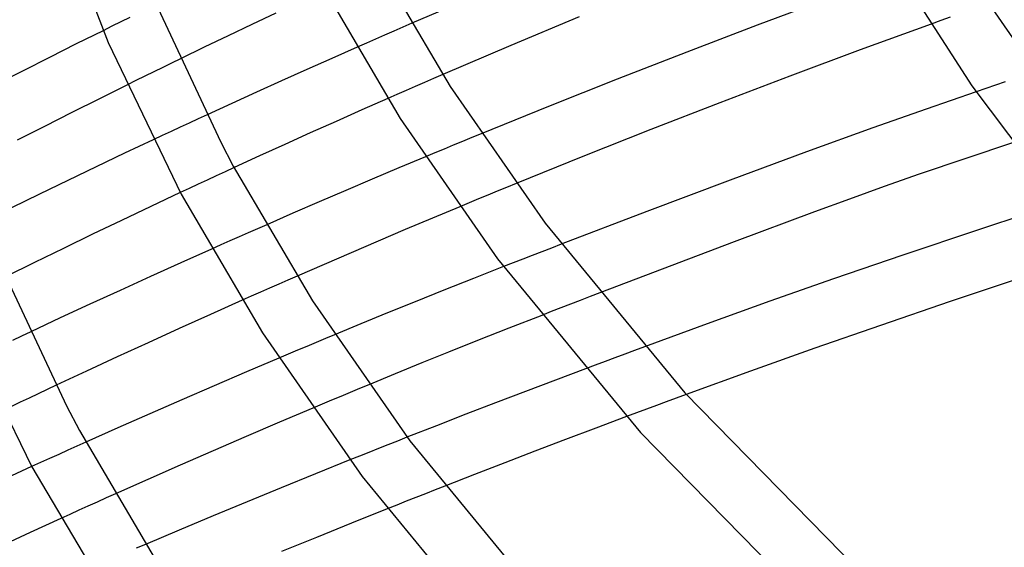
# Model space of a CAD drawing. Header units: millimetres. Extents: x -657 to 657, y -323 to 528.
# Tile 25 of 131: x -407 to -340, y 237 to 272. Entities that reach past the tile are written whole.
import ezdxf

# ---------------------------------------------------------------- set-up
doc = ezdxf.new("R2010")
doc.units = ezdxf.units.MM
doc.layers.add('HIDDEN', color=7, linetype='Continuous')
doc.layers.add('THICK', color=7, linetype='Continuous')

msp = doc.modelspace()

# ---------------------------------------------------------------- linework, layer by layer
at = {"layer": 'HIDDEN'}
for p, q in [((-399.087, 272.564), (-399.686, 272.269)), ((-343.721, 272.592), (-344.364, 272.36)), ((-400.285, 271.975), (-400.883, 271.679)), ((-399.686, 272.269), (-400.285, 271.975)), ((-380.656, 271.912), (-381.272, 271.644)), ((-380.039, 272.179), (-380.656, 271.912)), ((-344.364, 272.36), (-345.007, 272.129)), ((-382.502, 271.107), (-383.116, 270.838)), ((-381.887, 271.376), (-382.502, 271.107)), ((-381.272, 271.644), (-381.887, 271.376)), ((-383.116, 270.838), (-383.729, 270.569)), ((-395.653, 269.789), (-396.257, 269.495)), ((-396.86, 269.2), (-397.463, 268.905)), ((-396.257, 269.495), (-396.86, 269.2)), ((-398.066, 268.609), (-398.668, 268.312)), ((-397.463, 268.905), (-398.066, 268.609)), ((-378.586, 268.449), (-379.205, 268.181)), ((-377.967, 268.717), (-378.586, 268.449)), ((-398.668, 268.312), (-399.27, 268.014)), ((-379.822, 267.912), (-380.439, 267.643)), ((-379.205, 268.181), (-379.822, 267.912)), ((-341.328, 267.788), (-341.981, 267.563)), ((-340.674, 268.012), (-341.328, 267.788)), ((-340.019, 268.236), (-340.674, 268.012)), ((-381.055, 267.374), (-381.67, 267.104)), ((-380.439, 267.643), (-381.055, 267.374)), ((-394.466, 265.728), (-395.077, 265.445)), ((-393.854, 266.011), (-394.466, 265.728)), ((-395.686, 265.163), (-396.293, 264.88)), ((-395.077, 265.445), (-395.686, 265.163)), ((-396.899, 264.598), (-397.502, 264.315)), ((-396.293, 264.88), (-396.899, 264.598)), ((-375.993, 264.466), (-376.621, 264.207)), ((-375.363, 264.725), (-375.993, 264.466)), ((-377.25, 263.947), (-377.878, 263.687)), ((-376.621, 264.207), (-377.25, 263.947)), ((-378.507, 263.426), (-379.134, 263.164)), ((-377.878, 263.687), (-378.507, 263.426)), ((-392.038, 262.443), (-392.648, 262.162)), ((-393.256, 261.881), (-393.863, 261.599)), ((-392.648, 262.162), (-393.256, 261.881)), ((-394.468, 261.318), (-395.071, 261.037)), ((-393.863, 261.599), (-394.468, 261.318)), ((-373.656, 261.102), (-374.29, 260.842)), ((-373.021, 261.362), (-373.656, 261.102)), ((-395.071, 261.037), (-395.672, 260.755)), ((-374.922, 260.581), (-375.553, 260.32)), ((-374.29, 260.842), (-374.922, 260.581)), ((-376.185, 260.059), (-376.816, 259.796)), ((-375.553, 260.32), (-376.185, 260.059)), ((-389.84, 258.584), (-390.462, 258.311)), ((-391.702, 257.765), (-392.321, 257.491)), ((-391.082, 258.038), (-391.702, 257.765)), ((-390.462, 258.311), (-391.082, 258.038)), ((-392.939, 257.217), (-393.555, 256.943)), ((-392.321, 257.491), (-392.939, 257.217)), ((-369.974, 257.261), (-370.626, 257.01)), ((-371.925, 256.506), (-372.571, 256.254)), ((-371.276, 256.758), (-371.925, 256.506)), ((-370.626, 257.01), (-371.276, 256.758)), ((-373.216, 256.003), (-373.857, 255.752)), ((-372.571, 256.254), (-373.216, 256.003)), ((-387.789, 255.115), (-388.409, 254.844)), ((-389.028, 254.572), (-389.647, 254.3)), ((-388.409, 254.844), (-389.028, 254.572)), ((-390.264, 254.027), (-390.88, 253.755)), ((-389.647, 254.3), (-390.264, 254.027)), ((-367.373, 253.981), (-368.029, 253.729)), ((-390.88, 253.755), (-391.496, 253.482)), ((-369.339, 253.223), (-369.993, 252.97)), ((-368.685, 253.476), (-369.339, 253.223)), ((-368.029, 253.729), (-368.685, 253.476)), ((-370.643, 252.718), (-371.289, 252.466)), ((-369.993, 252.97), (-370.643, 252.718)), ((-405.765, 251.354), (-406.377, 251.066)), ((-385.259, 251.154), (-385.885, 250.893)), ((-406.377, 251.066), (-406.987, 250.777)), ((-386.511, 250.632), (-387.137, 250.369)), ((-385.885, 250.893), (-386.511, 250.632)), ((-388.388, 249.843), (-389.013, 249.579)), ((-387.763, 250.106), (-388.388, 249.843)), ((-387.137, 250.369), (-387.763, 250.106)), ((-365.683, 249.853), (-366.348, 249.606)), ((-365.018, 250.099), (-365.683, 249.853)), ((-364.353, 250.345), (-365.018, 250.099)), ((-367.012, 249.359), (-367.675, 249.112)), ((-366.348, 249.606), (-367.012, 249.359)), ((-367.675, 249.112), (-368.337, 248.864)), ((-405.255, 247.172), (-405.86, 246.885)), ((-404.647, 247.459), (-405.255, 247.172)), ((-404.037, 247.747), (-404.647, 247.459)), ((-384.21, 247.258), (-384.84, 246.995)), ((-383.58, 247.52), (-384.21, 247.258)), ((-382.949, 247.782), (-383.58, 247.52)), ((-406.464, 246.598), (-407.065, 246.311)), ((-405.86, 246.885), (-406.464, 246.598)), ((-386.098, 246.467), (-386.726, 246.203)), ((-385.469, 246.731), (-386.098, 246.467)), ((-384.84, 246.995), (-385.469, 246.731)), ((-362.881, 246.624), (-363.552, 246.377)), ((-362.208, 246.872), (-362.881, 246.624)), ((-361.535, 247.119), (-362.208, 246.872)), ((-364.894, 245.879), (-365.564, 245.63)), ((-364.224, 246.128), (-364.894, 245.879)), ((-363.552, 246.377), (-364.224, 246.128)), ((-402.036, 243.908), (-402.651, 243.633)), ((-381.022, 243.981), (-381.665, 243.726)), ((-380.378, 244.235), (-381.022, 243.981)), ((-403.264, 243.357), (-403.875, 243.081)), ((-402.651, 243.633), (-403.264, 243.357)), ((-382.947, 243.217), (-383.586, 242.962)), ((-382.307, 243.472), (-382.947, 243.217)), ((-381.665, 243.726), (-382.307, 243.472)), ((-405.095, 242.529), (-405.702, 242.253)), ((-404.486, 242.805), (-405.095, 242.529)), ((-403.875, 243.081), (-404.486, 242.805)), ((-383.586, 242.962), (-384.224, 242.707)), ((-378.484, 240.682), (-379.133, 240.426)), ((-377.834, 240.937), (-378.484, 240.682)), ((-401.281, 239.866), (-401.899, 239.588)), ((-400.663, 240.144), (-401.281, 239.866)), ((-400.042, 240.422), (-400.663, 240.144)), ((-380.427, 239.914), (-381.072, 239.658)), ((-379.781, 240.17), (-380.427, 239.914)), ((-379.133, 240.426), (-379.781, 240.17)), ((-402.514, 239.311), (-403.128, 239.032)), ((-401.899, 239.588), (-402.514, 239.311)), ((-381.072, 239.658), (-381.716, 239.402)), ((-403.128, 239.032), (-403.742, 238.753)), ((-398.019, 237.008), (-398.642, 236.743))]:
    msp.add_line(p, q, dxfattribs=at)
at = {"layer": 'THICK'}
for p, q in [((-404.279, 280.762), (-400.542, 270.872)), ((-382.676, 276.797), (-377.461, 267.912)), ((-386.201, 274.908), (-380.833, 265.76)), ((-375.406, 274.163), (-380.039, 272.179)), ((-351.96, 273.844), (-356.756, 272.05)), ((-346.373, 274.342), (-342.259, 267.966)), ((-397.196, 273.228), (-392.945, 264.161)), ((-341.262, 273.691), (-335.482, 265.359)), ((-389.216, 272.868), (-390.841, 272.1)), ((-368.767, 272.606), (-373.378, 270.677)), ((-390.841, 272.1), (-392.45, 271.334)), ((-356.756, 272.05), (-361.506, 270.237)), ((-345.007, 272.129), (-349.794, 270.381)), ((-400.883, 271.679), (-402.689, 270.782)), ((-392.45, 271.334), (-394.052, 270.564)), ((-402.689, 270.782), (-404.487, 269.88)), ((-400.542, 270.872), (-395.619, 260.656)), ((-394.052, 270.564), (-395.653, 269.789)), ((-383.729, 270.569), (-385.439, 269.813)), ((-373.378, 270.677), (-377.967, 268.717)), ((-349.794, 270.381), (-354.55, 268.608)), ((-404.487, 269.88), (-406.278, 268.975)), ((-385.439, 269.813), (-387.142, 269.056)), ((-361.506, 270.237), (-366.198, 268.408)), ((-387.142, 269.056), (-388.835, 268.296)), ((-406.278, 268.975), (-408.059, 268.067)), ((-366.198, 268.408), (-370.821, 266.569)), ((-354.55, 268.608), (-359.261, 266.815)), ((-399.27, 268.014), (-401.132, 267.088)), ((-388.835, 268.296), (-390.519, 267.535)), ((-377.461, 267.912), (-371.062, 258.689)), ((-342.259, 267.966), (-335.179, 258.504)), ((-401.132, 267.088), (-402.987, 266.157)), ((-390.519, 267.535), (-392.192, 266.773)), ((-381.67, 267.104), (-383.422, 266.332)), ((-341.981, 267.563), (-345.349, 266.393)), ((-392.192, 266.773), (-393.854, 266.011)), ((-370.821, 266.569), (-375.363, 264.725)), ((-359.261, 266.815), (-363.918, 265.006)), ((-345.349, 266.393), (-348.941, 265.121)), ((-402.987, 266.157), (-404.833, 265.222)), ((-383.422, 266.332), (-385.166, 265.557)), ((-380.833, 265.76), (-374.263, 256.289)), ((-404.833, 265.222), (-406.668, 264.285)), ((-385.166, 265.557), (-386.9, 264.781)), ((-348.941, 265.121), (-353.416, 263.496)), ((-386.9, 264.781), (-388.624, 264.002)), ((-363.918, 265.006), (-368.509, 263.187)), ((-397.502, 264.315), (-399.441, 263.402)), ((-392.945, 264.161), (-392.093, 262.545)), ((-388.624, 264.002), (-390.337, 263.223)), ((-339.531, 264.108), (-345.812, 261.991)), ((-399.441, 263.402), (-401.358, 262.491)), ((-390.337, 263.223), (-392.038, 262.443)), ((-379.134, 263.164), (-380.929, 262.412)), ((-368.509, 263.187), (-373.021, 261.362)), ((-353.416, 263.496), (-358.583, 261.584)), ((-401.358, 262.491), (-403.263, 261.576)), ((-392.093, 262.545), (-386.75, 253.439)), ((-380.929, 262.412), (-382.72, 261.654)), ((-345.812, 261.991), (-348.174, 261.154)), ((-403.263, 261.576), (-405.166, 260.654)), ((-382.72, 261.654), (-384.508, 260.893)), ((-358.583, 261.584), (-364.188, 259.476)), ((-348.174, 261.154), (-350.528, 260.311)), ((-405.166, 260.654), (-407.066, 259.725)), ((-395.672, 260.755), (-397.668, 259.816)), ((-395.619, 260.656), (-390.121, 251.287)), ((-384.508, 260.893), (-386.291, 260.127)), ((-397.668, 259.816), (-399.64, 258.878)), ((-386.291, 260.127), (-388.069, 259.357)), ((-376.816, 259.796), (-378.655, 259.028)), ((-350.528, 260.311), (-352.875, 259.462)), ((-336.402, 260.024), (-341.828, 258.239)), ((-388.069, 259.357), (-389.84, 258.584)), ((-364.188, 259.476), (-369.974, 257.261)), ((-352.875, 259.462), (-358.301, 257.436)), ((-399.64, 258.878), (-401.6, 257.938)), ((-378.655, 259.028), (-380.491, 258.255)), ((-371.062, 258.689), (-361.639, 247.235)), ((-401.6, 257.938), (-403.558, 256.988)), ((-380.491, 258.255), (-382.324, 257.476)), ((-341.828, 258.239), (-346.921, 256.528)), ((-382.324, 257.476), (-384.151, 256.693)), ((-358.301, 257.436), (-367.373, 253.981)), ((-403.558, 256.988), (-405.511, 256.032)), ((-393.555, 256.943), (-395.63, 256.015)), ((-384.151, 256.693), (-385.973, 255.906)), ((-346.921, 256.528), (-351.599, 254.921)), ((-405.511, 256.032), (-407.46, 255.069)), ((-395.63, 256.015), (-397.691, 255.085)), ((-385.973, 255.906), (-387.789, 255.115)), ((-374.263, 256.289), (-364.617, 244.563)), ((-407.716, 255.668), (-403.352, 246.359)), ((-373.857, 255.752), (-375.894, 254.951)), ((-397.691, 255.085), (-399.736, 254.153)), ((-375.894, 254.951), (-377.886, 254.16)), ((-351.599, 254.921), (-355.885, 253.412)), ((-338.803, 255.042), (-343.724, 253.395)), ((-399.736, 254.153), (-401.765, 253.22)), ((-377.886, 254.16), (-379.822, 253.384)), ((-401.765, 253.22), (-403.775, 252.287)), ((-391.496, 253.482), (-393.628, 252.529)), ((-386.75, 253.439), (-380.192, 243.987)), ((-379.822, 253.384), (-381.69, 252.626)), ((-355.885, 253.412), (-360.127, 251.889)), ((-343.724, 253.395), (-348.423, 251.789)), ((-410.838, 252.794), (-405.696, 242.241)), ((-393.628, 252.529), (-395.745, 251.575)), ((-381.69, 252.626), (-383.484, 251.89)), ((-371.289, 252.466), (-373.502, 251.601)), ((-403.775, 252.287), (-405.765, 251.354)), ((-383.484, 251.89), (-385.259, 251.154)), ((-360.127, 251.889), (-364.353, 250.345)), ((-348.423, 251.789), (-352.861, 250.24)), ((-395.745, 251.575), (-397.846, 250.619)), ((-390.121, 251.287), (-383.392, 241.587)), ((-373.502, 251.601), (-375.61, 250.769)), ((-397.846, 250.619), (-399.93, 249.661)), ((-375.61, 250.769), (-377.571, 249.985)), ((-377.571, 249.985), (-379.377, 249.251)), ((-352.861, 250.24), (-357.206, 248.691)), ((-399.93, 249.661), (-401.994, 248.704)), ((-389.013, 249.579), (-391.205, 248.647)), ((-379.377, 249.251), (-381.164, 248.519)), ((-401.994, 248.704), (-404.037, 247.747)), ((-391.205, 248.647), (-393.391, 247.709)), ((-381.164, 248.519), (-382.949, 247.782)), ((-368.337, 248.864), (-370.366, 248.1)), ((-357.206, 248.691), (-361.535, 247.119)), ((-370.366, 248.1), (-372.388, 247.332)), ((-393.391, 247.709), (-395.568, 246.765)), ((-372.388, 247.332), (-374.401, 246.562)), ((-361.639, 247.235), (-349.972, 235.323)), ((-395.568, 246.765), (-397.736, 245.816)), ((-374.401, 246.562), (-376.404, 245.789)), ((-403.352, 246.359), (-402.477, 244.7)), ((-397.736, 245.816), (-399.892, 244.864)), ((-386.726, 246.203), (-388.982, 245.247)), ((-388.982, 245.247), (-391.226, 244.287)), ((-376.404, 245.789), (-378.396, 245.013)), ((-365.564, 245.63), (-367.631, 244.856)), ((-402.477, 244.7), (-396.99, 235.35)), ((-399.892, 244.864), (-402.036, 243.908)), ((-378.396, 245.013), (-380.378, 244.235)), ((-367.631, 244.856), (-369.691, 244.078)), ((-364.617, 244.563), (-352.711, 232.408)), ((-391.226, 244.287), (-393.456, 243.324)), ((-380.192, 243.987), (-370.535, 232.249)), ((-369.691, 244.078), (-371.742, 243.297)), ((-393.456, 243.324), (-395.67, 242.358)), ((-371.742, 243.297), (-373.783, 242.513)), ((-384.224, 242.707), (-386.56, 241.766)), ((-373.783, 242.513), (-375.814, 241.726)), ((-405.702, 242.253), (-407.734, 241.324)), ((-405.696, 242.241), (-399.939, 232.539)), ((-395.67, 242.358), (-397.866, 241.39)), ((-397.866, 241.39), (-400.042, 240.422)), ((-386.56, 241.766), (-388.875, 240.824)), ((-383.392, 241.587), (-373.512, 229.577)), ((-375.814, 241.726), (-377.834, 240.937)), ((-388.875, 240.824), (-391.168, 239.882)), ((-391.168, 239.882), (-393.455, 238.932)), ((-381.716, 239.402), (-384.113, 238.441)), ((-403.742, 238.753), (-405.793, 237.816)), ((-393.455, 238.932), (-395.74, 237.974)), ((-395.74, 237.974), (-398.019, 237.008)), ((-384.113, 238.441), (-386.488, 237.478)), ((-405.793, 237.816), (-407.838, 236.872)), ((-386.488, 237.478), (-388.839, 236.516))]:
    msp.add_line(p, q, dxfattribs=at)

doc.saveas('drawing.dxf')
